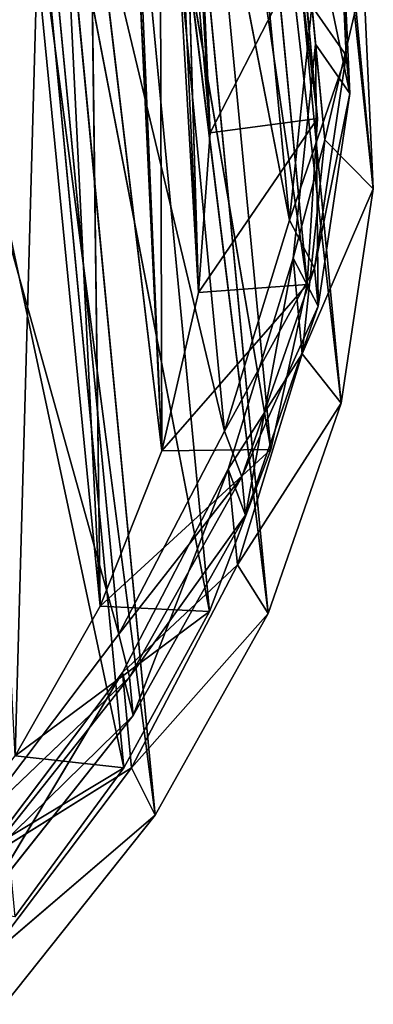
# Model space of a CAD drawing. Extents: x 322 to 502, y 0 to 111.
# Tile 246 of 256: x 387 to 392, y 10 to 23. Entities that reach past the tile are written whole.
import ezdxf

# ---------------------------------------------------------------- set-up
doc = ezdxf.new("R2010")
doc.units = 0
doc.header["$LTSCALE"] = 25.4
doc.layers.get('0').update_dxf_attribs({"color": 13, "linetype": 'CONTINUOUS'})

# ---------------------------------------------------------------- blocks, each defined once
blk = doc.blocks.new('MONO-II-GOLD-7766-7774_ST0')
at = {"color": 7}
for p, q in [((92.412, 140.188, 68.915), (94.042, 136.022, 69.071)), ((92.412, 140.188, 68.915), (94.042, 136.022, 69.071)), ((92.412, 140.188, 68.915), (95.375, 137.508, 69.199)), ((92.412, 140.188, 68.915), (95.375, 137.508, 69.199)), ((93.078, 139.52, 69.739), (95.375, 137.508, 69.199)), ((93.078, 139.52, 69.739), (95.375, 137.508, 69.199)), ((93.078, 139.52, 69.739), (96.06, 136.836, 69.877)), ((93.078, 139.52, 69.739), (96.06, 136.836, 69.877)), ((94.042, 136.022, 69.071), (91.079, 138.702, 68.788)), ((94.73, 135.364, 69.55), (91.079, 138.702, 68.788)), ((94.042, 136.022, 69.071), (91.079, 138.702, 68.788)), ((94.73, 135.364, 69.55), (91.079, 138.702, 68.788)), ((94.73, 135.364, 69.55), (91.77, 138.029, 69.413)), ((94.198, 134.769, 69.499), (91.77, 138.029, 69.413)), ((94.73, 135.364, 69.55), (91.77, 138.029, 69.413)), ((94.198, 134.769, 69.499), (91.77, 138.029, 69.413)), ((91.237, 137.435, 69.363), (94.198, 134.769, 69.499)), ((91.237, 137.435, 69.363), (94.198, 134.769, 69.499)), ((95.375, 137.508, 69.199), (94.042, 136.022, 69.071)), ((95.375, 137.508, 69.199), (94.042, 136.022, 69.071)), ((95.375, 137.508, 69.199), (97.029, 133.371, 68.757)), ((95.375, 137.508, 69.199), (97.029, 133.371, 68.757)), ((95.375, 137.508, 69.199), (98.361, 134.858, 68.884)), ((96.06, 136.836, 69.877), (95.375, 137.508, 69.199)), ((96.06, 136.836, 69.877), (95.375, 137.508, 69.199)), ((95.375, 137.508, 69.199), (98.361, 134.858, 68.884)), ((96.06, 136.836, 69.877), (26.117, 58.808, 63.194)), ((96.06, 136.836, 69.877), (26.117, 58.808, 63.194)), ((96.06, 136.836, 69.877), (29.106, 56.166, 62.747)), ((96.06, 136.836, 69.877), (29.106, 56.166, 62.747)), ((96.06, 136.836, 69.877), (98.361, 134.858, 68.884)), ((96.06, 136.836, 69.877), (98.361, 134.858, 68.884)), ((96.06, 136.836, 69.877), (99.05, 134.194, 69.43)), ((96.06, 136.836, 69.877), (99.05, 134.194, 69.43)), ((97.029, 133.371, 68.757), (94.042, 136.022, 69.071)), ((97.699, 132.741, 69.106), (94.042, 136.022, 69.071)), ((97.029, 133.371, 68.757), (94.042, 136.022, 69.071)), ((97.699, 132.741, 69.106), (94.042, 136.022, 69.071)), ((94.73, 135.364, 69.55), (94.042, 136.022, 69.071)), ((94.73, 135.364, 69.55), (94.042, 136.022, 69.071)), ((93.509, 135.427, 69.02), (96.496, 132.777, 68.706)), ((94.198, 134.769, 69.499), (93.509, 135.427, 69.02)), ((94.198, 134.769, 69.499), (93.509, 135.427, 69.02)), ((93.509, 135.427, 69.02), (96.496, 132.777, 68.706)), ((94.198, 134.769, 69.499), (94.73, 135.364, 69.55)), ((94.198, 134.769, 69.499), (94.73, 135.364, 69.55)), ((97.699, 132.741, 69.106), (94.73, 135.364, 69.55)), ((97.166, 132.147, 69.056), (94.73, 135.364, 69.55)), ((97.699, 132.741, 69.106), (94.73, 135.364, 69.55)), ((97.166, 132.147, 69.056), (94.73, 135.364, 69.55)), ((94.198, 134.769, 69.499), (96.496, 132.777, 68.706)), ((94.198, 134.769, 69.499), (96.496, 132.777, 68.706)), ((94.198, 134.769, 69.499), (97.166, 132.147, 69.056)), ((94.198, 134.769, 69.499), (97.166, 132.147, 69.056)), ((98.361, 134.858, 68.884), (97.029, 133.371, 68.757)), ((98.361, 134.858, 68.884), (97.029, 133.371, 68.757)), ((98.361, 134.858, 68.884), (99.973, 130.81, 67.852)), ((98.361, 134.858, 68.884), (99.973, 130.81, 67.852)), ((98.361, 134.858, 68.884), (101.305, 132.296, 67.98)), ((99.05, 134.194, 69.43), (98.361, 134.858, 68.884)), ((99.05, 134.194, 69.43), (98.361, 134.858, 68.884)), ((98.361, 134.858, 68.884), (101.305, 132.296, 67.98)), ((99.05, 134.194, 69.43), (29.106, 56.166, 62.747)), ((99.05, 134.194, 69.43), (29.106, 56.166, 62.747)), ((99.05, 134.194, 69.43), (32.041, 53.624, 61.725)), ((99.05, 134.194, 69.43), (32.041, 53.624, 61.725)), ((99.05, 134.194, 69.43), (101.305, 132.296, 67.98)), ((99.05, 134.194, 69.43), (101.305, 132.296, 67.98)), ((99.05, 134.194, 69.43), (101.984, 131.651, 68.408)), ((99.05, 134.194, 69.43), (101.984, 131.651, 68.408)), ((99.973, 130.81, 67.852), (97.029, 133.371, 68.757)), ((100.611, 130.217, 68.092), (97.029, 133.371, 68.757)), ((99.973, 130.81, 67.852), (97.029, 133.371, 68.757)), ((100.611, 130.217, 68.092), (97.029, 133.371, 68.757)), ((97.699, 132.741, 69.106), (97.029, 133.371, 68.757)), ((97.699, 132.741, 69.106), (97.029, 133.371, 68.757)), ((96.496, 132.777, 68.706), (81.477, 116.022, 67.271)), ((96.496, 132.777, 68.706), (81.477, 116.022, 67.271)), ((96.496, 132.777, 68.706), (84.421, 113.461, 66.366)), ((96.496, 132.777, 68.706), (84.421, 113.461, 66.366)), ((96.496, 132.777, 68.706), (99.44, 130.216, 67.801)), ((97.166, 132.147, 69.056), (96.496, 132.777, 68.706)), ((97.166, 132.147, 69.056), (96.496, 132.777, 68.706)), ((96.496, 132.777, 68.706), (99.44, 130.216, 67.801)), ((97.166, 132.147, 69.056), (97.699, 132.741, 69.106)), ((97.166, 132.147, 69.056), (97.699, 132.741, 69.106)), ((100.611, 130.217, 68.092), (97.699, 132.741, 69.106)), ((100.078, 129.623, 68.041), (97.699, 132.741, 69.106)), ((100.611, 130.217, 68.092), (97.699, 132.741, 69.106)), ((100.078, 129.623, 68.041), (97.699, 132.741, 69.106)), ((101.305, 132.296, 67.98), (99.973, 130.81, 67.852)), ((101.305, 132.296, 67.98), (99.973, 130.81, 67.852)), ((101.305, 132.296, 67.98), (102.808, 128.395, 66.377)), ((101.305, 132.296, 67.98), (102.808, 128.395, 66.377)), ((101.305, 132.296, 67.98), (104.14, 129.881, 66.505)), ((101.984, 131.651, 68.408), (101.305, 132.296, 67.98)), ((101.984, 131.651, 68.408), (101.305, 132.296, 67.98)), ((101.305, 132.296, 67.98), (104.14, 129.881, 66.505)), ((97.166, 132.147, 69.056), (99.44, 130.216, 67.801)), ((97.166, 132.147, 69.056), (99.44, 130.216, 67.801)), ((97.166, 132.147, 69.056), (100.078, 129.623, 68.041)), ((97.166, 132.147, 69.056), (100.078, 129.623, 68.041)), ((101.984, 131.651, 68.408), (32.041, 53.624, 61.725)), ((101.984, 131.651, 68.408), (32.041, 53.624, 61.725)), ((101.984, 131.651, 68.408), (34.856, 51.235, 60.15)), ((101.984, 131.651, 68.408), (34.856, 51.235, 60.15)), ((101.984, 131.651, 68.408), (104.14, 129.881, 66.505)), ((101.984, 131.651, 68.408), (104.14, 129.881, 66.505)), ((101.984, 131.651, 68.408), (104.8, 129.262, 66.833)), ((101.984, 131.651, 68.408), (104.8, 129.262, 66.833)), ((102.808, 128.395, 66.377), (99.973, 130.81, 67.852)), ((103.407, 127.845, 66.529), (99.973, 130.81, 67.852)), ((102.808, 128.395, 66.377), (99.973, 130.81, 67.852)), ((103.407, 127.845, 66.529), (99.973, 130.81, 67.852)), ((100.611, 130.217, 68.092), (99.973, 130.81, 67.852)), ((100.611, 130.217, 68.092), (99.973, 130.81, 67.852)), ((99.44, 130.216, 67.801), (84.421, 113.461, 66.366)), ((99.44, 130.216, 67.801), (84.421, 113.461, 66.366)), ((99.44, 130.216, 67.801), (87.256, 111.046, 64.891)), ((99.44, 130.216, 67.801), (87.256, 111.046, 64.891)), ((99.44, 130.216, 67.801), (102.275, 127.801, 66.326)), ((100.078, 129.623, 68.041), (99.44, 130.216, 67.801)), ((100.078, 129.623, 68.041), (99.44, 130.216, 67.801)), ((99.44, 130.216, 67.801), (102.275, 127.801, 66.326)), ((100.078, 129.623, 68.041), (100.611, 130.217, 68.092)), ((100.078, 129.623, 68.041), (100.611, 130.217, 68.092)), ((103.407, 127.845, 66.529), (100.611, 130.217, 68.092)), ((102.874, 127.251, 66.478), (100.611, 130.217, 68.092)), ((103.407, 127.845, 66.529), (100.611, 130.217, 68.092)), ((102.874, 127.251, 66.478), (100.611, 130.217, 68.092)), ((104.14, 129.881, 66.505), (102.808, 128.395, 66.377)), ((104.14, 129.881, 66.505), (102.808, 128.395, 66.377)), ((104.14, 129.881, 66.505), (105.471, 126.181, 64.365)), ((104.14, 129.881, 66.505), (105.471, 126.181, 64.365)), ((104.14, 129.881, 66.505), (106.803, 127.667, 64.492)), ((104.8, 129.262, 66.833), (104.14, 129.881, 66.505)), ((104.8, 129.262, 66.833), (104.14, 129.881, 66.505)), ((104.14, 129.881, 66.505), (106.803, 127.667, 64.492)), ((100.078, 129.623, 68.041), (102.275, 127.801, 66.326)), ((100.078, 129.623, 68.041), (102.275, 127.801, 66.326)), ((100.078, 129.623, 68.041), (102.874, 127.251, 66.478)), ((100.078, 129.623, 68.041), (102.874, 127.251, 66.478)), ((104.8, 129.262, 66.833), (34.856, 51.235, 60.15)), ((104.8, 129.262, 66.833), (34.856, 51.235, 60.15)), ((104.8, 129.262, 66.833), (37.494, 49.05, 58.055)), ((104.8, 129.262, 66.833), (37.494, 49.05, 58.055)), ((104.8, 129.262, 66.833), (106.803, 127.667, 64.492)), ((104.8, 129.262, 66.833), (106.803, 127.667, 64.492)), ((104.8, 129.262, 66.833), (107.437, 127.077, 64.739)), ((104.8, 129.262, 66.833), (107.437, 127.077, 64.739)), ((105.471, 126.181, 64.365), (102.808, 128.395, 66.377)), ((106.025, 125.676, 64.449), (102.808, 128.395, 66.377)), ((105.471, 126.181, 64.365), (102.808, 128.395, 66.377)), ((106.025, 125.676, 64.449), (102.808, 128.395, 66.377)), ((103.407, 127.845, 66.529), (102.808, 128.395, 66.377)), ((103.407, 127.845, 66.529), (102.808, 128.395, 66.377)), ((102.275, 127.801, 66.326), (87.256, 111.046, 64.891)), ((102.275, 127.801, 66.326), (87.256, 111.046, 64.891)), ((102.275, 127.801, 66.326), (89.919, 108.831, 62.879)), ((102.275, 127.801, 66.326), (89.919, 108.831, 62.879)), ((102.275, 127.801, 66.326), (104.938, 125.586, 64.314)), ((102.874, 127.251, 66.478), (102.275, 127.801, 66.326)), ((102.874, 127.251, 66.478), (102.275, 127.801, 66.326)), ((102.275, 127.801, 66.326), (104.938, 125.586, 64.314)), ((102.874, 127.251, 66.478), (103.407, 127.845, 66.529)), ((102.874, 127.251, 66.478), (103.407, 127.845, 66.529)), ((106.025, 125.676, 64.449), (103.407, 127.845, 66.529)), ((105.492, 125.082, 64.398), (103.407, 127.845, 66.529)), ((106.025, 125.676, 64.449), (103.407, 127.845, 66.529)), ((105.492, 125.082, 64.398), (103.407, 127.845, 66.529)), ((102.874, 127.251, 66.478), (104.938, 125.586, 64.314)), ((102.874, 127.251, 66.478), (104.938, 125.586, 64.314)), ((102.874, 127.251, 66.478), (105.492, 125.082, 64.398)), ((102.874, 127.251, 66.478), (105.492, 125.082, 64.398))]:
    blk.add_line(p, q, dxfattribs=at)
at = {"color": 58}
for p, q in [((95.078, 137.782, 69.097), (92.781, 139.86, 68.883)), ((92.781, 139.86, 68.883), (95.278, 137.731, 67.602)), ((92.781, 139.86, 68.883), (95.278, 137.731, 67.602)), ((95.078, 137.782, 69.097), (92.781, 139.86, 68.883)), ((95.278, 137.731, 67.602), (93.067, 139.729, 67.412)), ((95.278, 137.731, 67.602), (93.067, 139.729, 67.412)), ((95.078, 137.782, 69.097), (78.425, 119.204, 67.506)), ((95.078, 137.782, 69.097), (78.425, 119.204, 67.506)), ((95.078, 137.782, 69.097), (80.741, 117.141, 67.361)), ((95.078, 137.782, 69.097), (80.741, 117.141, 67.361)), ((95.278, 137.731, 67.602), (85.002, 127.062, 67.144)), ((95.278, 137.731, 67.602), (85.002, 127.062, 67.144)), ((85.395, 126.71, 67.152), (95.278, 137.731, 67.602)), ((85.395, 126.71, 67.152), (95.278, 137.731, 67.602)), ((86.606, 125.628, 67.108), (95.278, 137.731, 67.602)), ((86.606, 125.628, 67.108), (95.278, 137.731, 67.602)), ((97.394, 135.719, 68.952), (95.078, 137.782, 69.097)), ((95.078, 137.782, 69.097), (95.278, 137.731, 67.602)), ((95.078, 137.782, 69.097), (95.278, 137.731, 67.602)), ((95.078, 137.782, 69.097), (97.505, 135.749, 67.439)), ((95.078, 137.782, 69.097), (97.505, 135.749, 67.439)), ((97.394, 135.719, 68.952), (95.078, 137.782, 69.097)), ((97.505, 135.749, 67.439), (95.278, 137.731, 67.602)), ((97.505, 135.749, 67.439), (95.278, 137.731, 67.602)), ((97.505, 135.749, 67.439), (86.606, 125.628, 67.108)), ((97.505, 135.749, 67.439), (86.606, 125.628, 67.108)), ((87.666, 124.689, 66.986), (97.505, 135.749, 67.439)), ((87.666, 124.689, 66.986), (97.505, 135.749, 67.439)), ((88.209, 124.209, 66.893), (97.505, 135.749, 67.439)), ((88.209, 124.209, 66.893), (97.505, 135.749, 67.439)), ((97.394, 135.719, 68.952), (97.505, 135.749, 67.439)), ((97.394, 135.719, 68.952), (97.505, 135.749, 67.439)), ((99.717, 133.81, 66.925), (97.505, 135.749, 67.439)), ((99.717, 133.81, 66.925), (97.505, 135.749, 67.439)), ((97.394, 135.719, 68.952), (80.741, 117.141, 67.361)), ((97.394, 135.719, 68.952), (80.741, 117.141, 67.361)), ((97.394, 135.719, 68.952), (83.043, 115.12, 66.857)), ((97.394, 135.719, 68.952), (83.043, 115.12, 66.857)), ((99.697, 133.698, 68.448), (97.394, 135.719, 68.952)), ((97.394, 135.719, 68.952), (99.717, 133.81, 66.925)), ((97.394, 135.719, 68.952), (99.717, 133.81, 66.925)), ((99.697, 133.698, 68.448), (97.394, 135.719, 68.952)), ((88.209, 124.209, 66.893), (99.717, 133.81, 66.925)), ((88.209, 124.209, 66.893), (99.717, 133.81, 66.925)), ((89.801, 122.816, 66.499), (99.717, 133.81, 66.925)), ((89.801, 122.816, 66.499), (99.717, 133.81, 66.925)), ((99.717, 133.81, 66.925), (89.921, 122.712, 66.462)), ((99.717, 133.81, 66.925), (89.921, 122.712, 66.462)), ((99.717, 133.81, 66.925), (91.371, 121.458, 65.93)), ((99.717, 133.81, 66.925), (91.371, 121.458, 65.93)), ((99.697, 133.698, 68.448), (99.717, 133.81, 66.925)), ((99.697, 133.698, 68.448), (99.717, 133.81, 66.925)), ((101.882, 131.942, 66.068), (99.717, 133.81, 66.925)), ((101.882, 131.942, 66.068), (99.717, 133.81, 66.925)), ((99.697, 133.698, 68.448), (83.043, 115.12, 66.857)), ((99.697, 133.698, 68.448), (83.043, 115.12, 66.857)), ((99.697, 133.698, 68.448), (85.302, 113.169, 66.001)), ((99.697, 133.698, 68.448), (85.302, 113.169, 66.001)), ((101.955, 131.747, 67.593), (99.697, 133.698, 68.448)), ((99.697, 133.698, 68.448), (101.882, 131.942, 66.068)), ((99.697, 133.698, 68.448), (101.882, 131.942, 66.068)), ((101.955, 131.747, 67.593), (99.697, 133.698, 68.448)), ((101.882, 131.942, 66.068), (91.371, 121.458, 65.93)), ((101.882, 131.942, 66.068), (91.371, 121.458, 65.93)), ((101.882, 131.942, 66.068), (92.129, 120.807, 65.589)), ((101.882, 131.942, 66.068), (92.129, 120.807, 65.589)), ((101.882, 131.942, 66.068), (92.906, 120.145, 65.19)), ((101.882, 131.942, 66.068), (92.906, 120.145, 65.19)), ((101.955, 131.747, 67.593), (101.882, 131.942, 66.068)), ((101.955, 131.747, 67.593), (101.882, 131.942, 66.068)), ((103.972, 130.171, 64.88), (101.882, 131.942, 66.068)), ((103.972, 130.171, 64.88), (101.882, 131.942, 66.068)), ((101.955, 131.747, 67.593), (85.302, 113.169, 66.001)), ((101.955, 131.747, 67.593), (85.302, 113.169, 66.001)), ((101.955, 131.747, 67.593), (87.486, 111.314, 64.806)), ((101.955, 131.747, 67.593), (87.486, 111.314, 64.806)), ((104.139, 129.891, 66.397), (101.955, 131.747, 67.593)), ((101.955, 131.747, 67.593), (103.972, 130.171, 64.88)), ((101.955, 131.747, 67.593), (103.972, 130.171, 64.88)), ((104.139, 129.891, 66.397), (101.955, 131.747, 67.593)), ((103.972, 130.171, 64.88), (92.906, 120.145, 65.19)), ((103.972, 130.171, 64.88), (92.906, 120.145, 65.19)), ((104.139, 129.891, 66.397), (103.972, 130.171, 64.88)), ((104.139, 129.891, 66.397), (103.972, 130.171, 64.88)), ((104.139, 129.891, 66.397), (87.486, 111.314, 64.806)), ((104.139, 129.891, 66.397), (87.486, 111.314, 64.806)), ((104.139, 129.891, 66.397), (89.566, 109.579, 63.287)), ((104.139, 129.891, 66.397), (89.566, 109.579, 63.287)), ((106.219, 128.157, 64.878), (104.139, 129.891, 66.397)), ((104.139, 129.891, 66.397), (105.955, 128.522, 63.376)), ((104.139, 129.891, 66.397), (105.955, 128.522, 63.376)), ((106.219, 128.157, 64.878), (104.139, 129.891, 66.397))]:
    blk.add_line(p, q, dxfattribs=at)
at = {"color": 7}
mesh = blk.add_polyface(dxfattribs=at)
corners = [(94.042, 136.022, 69.071), (91.079, 138.702, 68.788), (92.412, 140.188, 68.915)]
mesh.append_faces([[corners[k] for k in face] for face in [(0, 1, 2)]], dxfattribs={"color": 7})
mesh = blk.add_polyface(dxfattribs=at)
corners = [(95.375, 137.508, 69.199), (94.042, 136.022, 69.071), (92.412, 140.188, 68.915)]
mesh.append_faces([[corners[k] for k in face] for face in [(0, 1, 2)]], dxfattribs={"color": 7})
mesh = blk.add_polyface(dxfattribs=at)
corners = [(93.078, 139.52, 69.739), (95.375, 137.508, 69.199), (92.412, 140.188, 68.915)]
mesh.append_faces([[corners[k] for k in face] for face in [(0, 1, 2)]], dxfattribs={"color": 7})
at = {"color": 58}
mesh = blk.add_polyface(dxfattribs=at)
corners = [(95.078, 137.782, 69.097), (92.781, 139.86, 68.883), (78.425, 119.204, 67.506)]
mesh.append_faces([[corners[k] for k in face] for face in [(0, 1, 2)]], dxfattribs={"color": 58})
mesh = blk.add_polyface(dxfattribs=at)
corners = [(92.781, 139.86, 68.883), (95.278, 137.731, 67.602), (93.067, 139.729, 67.412)]
mesh.append_faces([[corners[k] for k in face] for face in [(0, 1, 2)]], dxfattribs={"color": 58})
mesh = blk.add_polyface(dxfattribs=at)
corners = [(95.078, 137.782, 69.097), (95.278, 137.731, 67.602), (92.781, 139.86, 68.883)]
mesh.append_faces([[corners[k] for k in face] for face in [(0, 1, 2)]], dxfattribs={"color": 58})
mesh = blk.add_polyface(dxfattribs=at)
corners = [(95.278, 137.731, 67.602), (85.002, 127.062, 67.144), (93.067, 139.729, 67.412)]
mesh.append_faces([[corners[k] for k in face] for face in [(0, 1, 2)]], dxfattribs={"color": 58})
at = {"color": 7}
mesh = blk.add_polyface(dxfattribs=at)
corners = [(96.06, 136.836, 69.877), (93.078, 139.52, 69.739), (26.117, 58.808, 63.194)]
mesh.append_faces([[corners[k] for k in face] for face in [(0, 1, 2)]], dxfattribs={"color": 7})
mesh = blk.add_polyface(dxfattribs=at)
corners = [(96.06, 136.836, 69.877), (95.375, 137.508, 69.199), (93.078, 139.52, 69.739)]
mesh.append_faces([[corners[k] for k in face] for face in [(0, 1, 2)]], dxfattribs={"color": 7})
mesh = blk.add_polyface(dxfattribs=at)
corners = [(94.73, 135.364, 69.55), (91.079, 138.702, 68.788), (94.042, 136.022, 69.071)]
mesh.append_faces([[corners[k] for k in face] for face in [(0, 1, 2)]], dxfattribs={"color": 7})
mesh = blk.add_polyface(dxfattribs=at)
corners = [(94.73, 135.364, 69.55), (91.77, 138.029, 69.413), (91.079, 138.702, 68.788)]
mesh.append_faces([[corners[k] for k in face] for face in [(0, 1, 2)]], dxfattribs={"color": 7})
mesh = blk.add_polyface(dxfattribs=at)
corners = [(94.198, 134.769, 69.499), (91.237, 137.435, 69.363), (91.77, 138.029, 69.413)]
mesh.append_faces([[corners[k] for k in face] for face in [(0, 1, 2)]], dxfattribs={"color": 7})
mesh = blk.add_polyface(dxfattribs=at)
corners = [(94.73, 135.364, 69.55), (94.198, 134.769, 69.499), (91.77, 138.029, 69.413)]
mesh.append_faces([[corners[k] for k in face] for face in [(0, 1, 2)]], dxfattribs={"color": 7})
at = {"color": 58}
mesh = blk.add_polyface(dxfattribs=at)
corners = [(95.078, 137.782, 69.097), (78.425, 119.204, 67.506), (80.741, 117.141, 67.361)]
mesh.append_faces([[corners[k] for k in face] for face in [(0, 1, 2)]], dxfattribs={"color": 58})
mesh = blk.add_polyface(dxfattribs=at)
corners = [(97.394, 135.719, 68.952), (95.078, 137.782, 69.097), (80.741, 117.141, 67.361)]
mesh.append_faces([[corners[k] for k in face] for face in [(0, 1, 2)]], dxfattribs={"color": 58})
mesh = blk.add_polyface(dxfattribs=at)
corners = [(95.278, 137.731, 67.602), (85.395, 126.71, 67.152), (85.002, 127.062, 67.144)]
mesh.append_faces([[corners[k] for k in face] for face in [(0, 1, 2)]], dxfattribs={"color": 58})
mesh = blk.add_polyface(dxfattribs=at)
corners = [(95.278, 137.731, 67.602), (86.606, 125.628, 67.108), (85.395, 126.71, 67.152)]
mesh.append_faces([[corners[k] for k in face] for face in [(0, 1, 2)]], dxfattribs={"color": 58})
mesh = blk.add_polyface(dxfattribs=at)
corners = [(97.505, 135.749, 67.439), (86.606, 125.628, 67.108), (95.278, 137.731, 67.602)]
mesh.append_faces([[corners[k] for k in face] for face in [(0, 1, 2)]], dxfattribs={"color": 58})
mesh = blk.add_polyface(dxfattribs=at)
corners = [(95.078, 137.782, 69.097), (97.505, 135.749, 67.439), (95.278, 137.731, 67.602)]
mesh.append_faces([[corners[k] for k in face] for face in [(0, 1, 2)]], dxfattribs={"color": 58})
mesh = blk.add_polyface(dxfattribs=at)
corners = [(95.078, 137.782, 69.097), (97.394, 135.719, 68.952), (97.505, 135.749, 67.439)]
mesh.append_faces([[corners[k] for k in face] for face in [(0, 1, 2)]], dxfattribs={"color": 58})
at = {"color": 7}
mesh = blk.add_polyface(dxfattribs=at)
corners = [(94.198, 134.769, 69.499), (93.509, 135.427, 69.02), (91.237, 137.435, 69.363)]
mesh.append_faces([[corners[k] for k in face] for face in [(0, 1, 2)]], dxfattribs={"color": 7})
mesh = blk.add_polyface(dxfattribs=at)
corners = [(97.029, 133.371, 68.757), (94.042, 136.022, 69.071), (95.375, 137.508, 69.199)]
mesh.append_faces([[corners[k] for k in face] for face in [(0, 1, 2)]], dxfattribs={"color": 7})
mesh = blk.add_polyface(dxfattribs=at)
corners = [(98.361, 134.858, 68.884), (97.029, 133.371, 68.757), (95.375, 137.508, 69.199)]
mesh.append_faces([[corners[k] for k in face] for face in [(0, 1, 2)]], dxfattribs={"color": 7})
mesh = blk.add_polyface(dxfattribs=at)
corners = [(96.06, 136.836, 69.877), (98.361, 134.858, 68.884), (95.375, 137.508, 69.199)]
mesh.append_faces([[corners[k] for k in face] for face in [(0, 1, 2)]], dxfattribs={"color": 7})
mesh = blk.add_polyface(dxfattribs=at)
corners = [(96.06, 136.836, 69.877), (26.117, 58.808, 63.194), (29.106, 56.166, 62.747)]
mesh.append_faces([[corners[k] for k in face] for face in [(0, 1, 2)]], dxfattribs={"color": 7})
mesh = blk.add_polyface(dxfattribs=at)
corners = [(99.05, 134.194, 69.43), (96.06, 136.836, 69.877), (29.106, 56.166, 62.747)]
mesh.append_faces([[corners[k] for k in face] for face in [(0, 1, 2)]], dxfattribs={"color": 7})
mesh = blk.add_polyface(dxfattribs=at)
corners = [(96.06, 136.836, 69.877), (99.05, 134.194, 69.43), (98.361, 134.858, 68.884)]
mesh.append_faces([[corners[k] for k in face] for face in [(0, 1, 2)]], dxfattribs={"color": 7})
mesh = blk.add_polyface(dxfattribs=at)
corners = [(97.699, 132.741, 69.106), (94.042, 136.022, 69.071), (97.029, 133.371, 68.757)]
mesh.append_faces([[corners[k] for k in face] for face in [(0, 1, 2)]], dxfattribs={"color": 7})
mesh = blk.add_polyface(dxfattribs=at)
corners = [(94.73, 135.364, 69.55), (94.042, 136.022, 69.071), (97.699, 132.741, 69.106)]
mesh.append_faces([[corners[k] for k in face] for face in [(0, 1, 2)]], dxfattribs={"color": 7})
at = {"color": 58}
mesh = blk.add_polyface(dxfattribs=at)
corners = [(97.505, 135.749, 67.439), (87.666, 124.689, 66.986), (86.606, 125.628, 67.108)]
mesh.append_faces([[corners[k] for k in face] for face in [(0, 1, 2)]], dxfattribs={"color": 58})
mesh = blk.add_polyface(dxfattribs=at)
corners = [(97.505, 135.749, 67.439), (88.209, 124.209, 66.893), (87.666, 124.689, 66.986)]
mesh.append_faces([[corners[k] for k in face] for face in [(0, 1, 2)]], dxfattribs={"color": 58})
mesh = blk.add_polyface(dxfattribs=at)
corners = [(99.717, 133.81, 66.925), (88.209, 124.209, 66.893), (97.505, 135.749, 67.439)]
mesh.append_faces([[corners[k] for k in face] for face in [(0, 1, 2)]], dxfattribs={"color": 58})
mesh = blk.add_polyface(dxfattribs=at)
corners = [(97.394, 135.719, 68.952), (99.717, 133.81, 66.925), (97.505, 135.749, 67.439)]
mesh.append_faces([[corners[k] for k in face] for face in [(0, 1, 2)]], dxfattribs={"color": 58})
mesh = blk.add_polyface(dxfattribs=at)
corners = [(97.394, 135.719, 68.952), (80.741, 117.141, 67.361), (83.043, 115.12, 66.857)]
mesh.append_faces([[corners[k] for k in face] for face in [(0, 1, 2)]], dxfattribs={"color": 58})
mesh = blk.add_polyface(dxfattribs=at)
corners = [(99.697, 133.698, 68.448), (97.394, 135.719, 68.952), (83.043, 115.12, 66.857)]
mesh.append_faces([[corners[k] for k in face] for face in [(0, 1, 2)]], dxfattribs={"color": 58})
mesh = blk.add_polyface(dxfattribs=at)
corners = [(97.394, 135.719, 68.952), (99.697, 133.698, 68.448), (99.717, 133.81, 66.925)]
mesh.append_faces([[corners[k] for k in face] for face in [(0, 1, 2)]], dxfattribs={"color": 58})
at = {"color": 7}
mesh = blk.add_polyface(dxfattribs=at)
corners = [(96.496, 132.777, 68.706), (81.477, 116.022, 67.271), (93.509, 135.427, 69.02)]
mesh.append_faces([[corners[k] for k in face] for face in [(0, 1, 2)]], dxfattribs={"color": 7})
mesh = blk.add_polyface(dxfattribs=at)
corners = [(94.198, 134.769, 69.499), (96.496, 132.777, 68.706), (93.509, 135.427, 69.02)]
mesh.append_faces([[corners[k] for k in face] for face in [(0, 1, 2)]], dxfattribs={"color": 7})
mesh = blk.add_polyface(dxfattribs=at)
corners = [(97.166, 132.147, 69.056), (94.198, 134.769, 69.499), (94.73, 135.364, 69.55)]
mesh.append_faces([[corners[k] for k in face] for face in [(0, 1, 2)]], dxfattribs={"color": 7})
mesh = blk.add_polyface(dxfattribs=at)
corners = [(97.699, 132.741, 69.106), (97.166, 132.147, 69.056), (94.73, 135.364, 69.55)]
mesh.append_faces([[corners[k] for k in face] for face in [(0, 1, 2)]], dxfattribs={"color": 7})
mesh = blk.add_polyface(dxfattribs=at)
corners = [(94.198, 134.769, 69.499), (97.166, 132.147, 69.056), (96.496, 132.777, 68.706)]
mesh.append_faces([[corners[k] for k in face] for face in [(0, 1, 2)]], dxfattribs={"color": 7})
mesh = blk.add_polyface(dxfattribs=at)
corners = [(99.973, 130.81, 67.852), (97.029, 133.371, 68.757), (98.361, 134.858, 68.884)]
mesh.append_faces([[corners[k] for k in face] for face in [(0, 1, 2)]], dxfattribs={"color": 7})
mesh = blk.add_polyface(dxfattribs=at)
corners = [(101.305, 132.296, 67.98), (99.973, 130.81, 67.852), (98.361, 134.858, 68.884)]
mesh.append_faces([[corners[k] for k in face] for face in [(0, 1, 2)]], dxfattribs={"color": 7})
mesh = blk.add_polyface(dxfattribs=at)
corners = [(99.05, 134.194, 69.43), (101.305, 132.296, 67.98), (98.361, 134.858, 68.884)]
mesh.append_faces([[corners[k] for k in face] for face in [(0, 1, 2)]], dxfattribs={"color": 7})
mesh = blk.add_polyface(dxfattribs=at)
corners = [(99.05, 134.194, 69.43), (29.106, 56.166, 62.747), (32.041, 53.624, 61.725)]
mesh.append_faces([[corners[k] for k in face] for face in [(0, 1, 2)]], dxfattribs={"color": 7})
mesh = blk.add_polyface(dxfattribs=at)
corners = [(101.984, 131.651, 68.408), (99.05, 134.194, 69.43), (32.041, 53.624, 61.725)]
mesh.append_faces([[corners[k] for k in face] for face in [(0, 1, 2)]], dxfattribs={"color": 7})
mesh = blk.add_polyface(dxfattribs=at)
corners = [(99.05, 134.194, 69.43), (101.984, 131.651, 68.408), (101.305, 132.296, 67.98)]
mesh.append_faces([[corners[k] for k in face] for face in [(0, 1, 2)]], dxfattribs={"color": 7})
at = {"color": 58}
mesh = blk.add_polyface(dxfattribs=at)
corners = [(99.717, 133.81, 66.925), (89.801, 122.816, 66.499), (88.209, 124.209, 66.893)]
mesh.append_faces([[corners[k] for k in face] for face in [(0, 1, 2)]], dxfattribs={"color": 58})
mesh = blk.add_polyface(dxfattribs=at)
corners = [(99.717, 133.81, 66.925), (89.921, 122.712, 66.462), (89.801, 122.816, 66.499)]
mesh.append_faces([[corners[k] for k in face] for face in [(0, 1, 2)]], dxfattribs={"color": 58})
mesh = blk.add_polyface(dxfattribs=at)
corners = [(99.717, 133.81, 66.925), (91.371, 121.458, 65.93), (89.921, 122.712, 66.462)]
mesh.append_faces([[corners[k] for k in face] for face in [(0, 1, 2)]], dxfattribs={"color": 58})
mesh = blk.add_polyface(dxfattribs=at)
corners = [(101.882, 131.942, 66.068), (91.371, 121.458, 65.93), (99.717, 133.81, 66.925)]
mesh.append_faces([[corners[k] for k in face] for face in [(0, 1, 2)]], dxfattribs={"color": 58})
mesh = blk.add_polyface(dxfattribs=at)
corners = [(99.697, 133.698, 68.448), (101.882, 131.942, 66.068), (99.717, 133.81, 66.925)]
mesh.append_faces([[corners[k] for k in face] for face in [(0, 1, 2)]], dxfattribs={"color": 58})
mesh = blk.add_polyface(dxfattribs=at)
corners = [(99.697, 133.698, 68.448), (83.043, 115.12, 66.857), (85.302, 113.169, 66.001)]
mesh.append_faces([[corners[k] for k in face] for face in [(0, 1, 2)]], dxfattribs={"color": 58})
mesh = blk.add_polyface(dxfattribs=at)
corners = [(101.955, 131.747, 67.593), (99.697, 133.698, 68.448), (85.302, 113.169, 66.001)]
mesh.append_faces([[corners[k] for k in face] for face in [(0, 1, 2)]], dxfattribs={"color": 58})
mesh = blk.add_polyface(dxfattribs=at)
corners = [(99.697, 133.698, 68.448), (101.955, 131.747, 67.593), (101.882, 131.942, 66.068)]
mesh.append_faces([[corners[k] for k in face] for face in [(0, 1, 2)]], dxfattribs={"color": 58})
at = {"color": 7}
mesh = blk.add_polyface(dxfattribs=at)
corners = [(97.029, 133.371, 68.757), (99.973, 130.81, 67.852), (100.611, 130.217, 68.092)]
mesh.append_faces([[corners[k] for k in face] for face in [(0, 1, 2)]], dxfattribs={"color": 7})
mesh = blk.add_polyface(dxfattribs=at)
corners = [(97.699, 132.741, 69.106), (97.029, 133.371, 68.757), (100.611, 130.217, 68.092)]
mesh.append_faces([[corners[k] for k in face] for face in [(0, 1, 2)]], dxfattribs={"color": 7})
mesh = blk.add_polyface(dxfattribs=at)
corners = [(96.496, 132.777, 68.706), (84.421, 113.461, 66.366), (81.477, 116.022, 67.271)]
mesh.append_faces([[corners[k] for k in face] for face in [(0, 1, 2)]], dxfattribs={"color": 7})
mesh = blk.add_polyface(dxfattribs=at)
corners = [(99.44, 130.216, 67.801), (84.421, 113.461, 66.366), (96.496, 132.777, 68.706)]
mesh.append_faces([[corners[k] for k in face] for face in [(0, 1, 2)]], dxfattribs={"color": 7})
mesh = blk.add_polyface(dxfattribs=at)
corners = [(97.166, 132.147, 69.056), (99.44, 130.216, 67.801), (96.496, 132.777, 68.706)]
mesh.append_faces([[corners[k] for k in face] for face in [(0, 1, 2)]], dxfattribs={"color": 7})
mesh = blk.add_polyface(dxfattribs=at)
corners = [(100.078, 129.623, 68.041), (97.166, 132.147, 69.056), (97.699, 132.741, 69.106)]
mesh.append_faces([[corners[k] for k in face] for face in [(0, 1, 2)]], dxfattribs={"color": 7})
mesh = blk.add_polyface(dxfattribs=at)
corners = [(100.611, 130.217, 68.092), (100.078, 129.623, 68.041), (97.699, 132.741, 69.106)]
mesh.append_faces([[corners[k] for k in face] for face in [(0, 1, 2)]], dxfattribs={"color": 7})
mesh = blk.add_polyface(dxfattribs=at)
corners = [(102.808, 128.395, 66.377), (99.973, 130.81, 67.852), (101.305, 132.296, 67.98)]
mesh.append_faces([[corners[k] for k in face] for face in [(0, 1, 2)]], dxfattribs={"color": 7})
mesh = blk.add_polyface(dxfattribs=at)
corners = [(104.14, 129.881, 66.505), (102.808, 128.395, 66.377), (101.305, 132.296, 67.98)]
mesh.append_faces([[corners[k] for k in face] for face in [(0, 1, 2)]], dxfattribs={"color": 7})
mesh = blk.add_polyface(dxfattribs=at)
corners = [(101.984, 131.651, 68.408), (104.14, 129.881, 66.505), (101.305, 132.296, 67.98)]
mesh.append_faces([[corners[k] for k in face] for face in [(0, 1, 2)]], dxfattribs={"color": 7})
mesh = blk.add_polyface(dxfattribs=at)
corners = [(97.166, 132.147, 69.056), (100.078, 129.623, 68.041), (99.44, 130.216, 67.801)]
mesh.append_faces([[corners[k] for k in face] for face in [(0, 1, 2)]], dxfattribs={"color": 7})
at = {"color": 58}
mesh = blk.add_polyface(dxfattribs=at)
corners = [(101.882, 131.942, 66.068), (92.129, 120.807, 65.589), (91.371, 121.458, 65.93)]
mesh.append_faces([[corners[k] for k in face] for face in [(0, 1, 2)]], dxfattribs={"color": 58})
mesh = blk.add_polyface(dxfattribs=at)
corners = [(101.882, 131.942, 66.068), (92.906, 120.145, 65.19), (92.129, 120.807, 65.589)]
mesh.append_faces([[corners[k] for k in face] for face in [(0, 1, 2)]], dxfattribs={"color": 58})
mesh = blk.add_polyface(dxfattribs=at)
corners = [(103.972, 130.171, 64.88), (92.906, 120.145, 65.19), (101.882, 131.942, 66.068)]
mesh.append_faces([[corners[k] for k in face] for face in [(0, 1, 2)]], dxfattribs={"color": 58})
mesh = blk.add_polyface(dxfattribs=at)
corners = [(101.955, 131.747, 67.593), (103.972, 130.171, 64.88), (101.882, 131.942, 66.068)]
mesh.append_faces([[corners[k] for k in face] for face in [(0, 1, 2)]], dxfattribs={"color": 58})
mesh = blk.add_polyface(dxfattribs=at)
corners = [(101.955, 131.747, 67.593), (85.302, 113.169, 66.001), (87.486, 111.314, 64.806)]
mesh.append_faces([[corners[k] for k in face] for face in [(0, 1, 2)]], dxfattribs={"color": 58})
mesh = blk.add_polyface(dxfattribs=at)
corners = [(104.139, 129.891, 66.397), (101.955, 131.747, 67.593), (87.486, 111.314, 64.806)]
mesh.append_faces([[corners[k] for k in face] for face in [(0, 1, 2)]], dxfattribs={"color": 58})
mesh = blk.add_polyface(dxfattribs=at)
corners = [(101.955, 131.747, 67.593), (104.139, 129.891, 66.397), (103.972, 130.171, 64.88)]
mesh.append_faces([[corners[k] for k in face] for face in [(0, 1, 2)]], dxfattribs={"color": 58})
at = {"color": 7}
mesh = blk.add_polyface(dxfattribs=at)
corners = [(101.984, 131.651, 68.408), (32.041, 53.624, 61.725), (34.856, 51.235, 60.15)]
mesh.append_faces([[corners[k] for k in face] for face in [(0, 1, 2)]], dxfattribs={"color": 7})
mesh = blk.add_polyface(dxfattribs=at)
corners = [(104.8, 129.262, 66.833), (101.984, 131.651, 68.408), (34.856, 51.235, 60.15)]
mesh.append_faces([[corners[k] for k in face] for face in [(0, 1, 2)]], dxfattribs={"color": 7})
mesh = blk.add_polyface(dxfattribs=at)
corners = [(101.984, 131.651, 68.408), (104.8, 129.262, 66.833), (104.14, 129.881, 66.505)]
mesh.append_faces([[corners[k] for k in face] for face in [(0, 1, 2)]], dxfattribs={"color": 7})
mesh = blk.add_polyface(dxfattribs=at)
corners = [(99.973, 130.81, 67.852), (102.808, 128.395, 66.377), (103.407, 127.845, 66.529)]
mesh.append_faces([[corners[k] for k in face] for face in [(0, 1, 2)]], dxfattribs={"color": 7})
mesh = blk.add_polyface(dxfattribs=at)
corners = [(100.611, 130.217, 68.092), (99.973, 130.81, 67.852), (103.407, 127.845, 66.529)]
mesh.append_faces([[corners[k] for k in face] for face in [(0, 1, 2)]], dxfattribs={"color": 7})
mesh = blk.add_polyface(dxfattribs=at)
corners = [(99.44, 130.216, 67.801), (87.256, 111.046, 64.891), (84.421, 113.461, 66.366)]
mesh.append_faces([[corners[k] for k in face] for face in [(0, 1, 2)]], dxfattribs={"color": 7})
mesh = blk.add_polyface(dxfattribs=at)
corners = [(102.275, 127.801, 66.326), (87.256, 111.046, 64.891), (99.44, 130.216, 67.801)]
mesh.append_faces([[corners[k] for k in face] for face in [(0, 1, 2)]], dxfattribs={"color": 7})
at = {"color": 58}
mesh = blk.add_polyface(dxfattribs=at)
corners = [(103.972, 130.171, 64.88), (94.259, 119.002, 64.377), (92.906, 120.145, 65.19)]
mesh.append_faces([[corners[k] for k in face] for face in [(0, 1, 2)]], dxfattribs={"color": 58})
at = {"color": 7}
mesh = blk.add_polyface(dxfattribs=at)
corners = [(100.078, 129.623, 68.041), (102.275, 127.801, 66.326), (99.44, 130.216, 67.801)]
mesh.append_faces([[corners[k] for k in face] for face in [(0, 1, 2)]], dxfattribs={"color": 7})
mesh = blk.add_polyface(dxfattribs=at)
corners = [(102.874, 127.251, 66.478), (100.078, 129.623, 68.041), (100.611, 130.217, 68.092)]
mesh.append_faces([[corners[k] for k in face] for face in [(0, 1, 2)]], dxfattribs={"color": 7})
mesh = blk.add_polyface(dxfattribs=at)
corners = [(103.407, 127.845, 66.529), (102.874, 127.251, 66.478), (100.611, 130.217, 68.092)]
mesh.append_faces([[corners[k] for k in face] for face in [(0, 1, 2)]], dxfattribs={"color": 7})
at = {"color": 58}
mesh = blk.add_polyface(dxfattribs=at)
corners = [(104.139, 129.891, 66.397), (105.955, 128.522, 63.376), (103.972, 130.171, 64.88)]
mesh.append_faces([[corners[k] for k in face] for face in [(0, 1, 2)]], dxfattribs={"color": 58})
mesh = blk.add_polyface(dxfattribs=at)
corners = [(104.139, 129.891, 66.397), (87.486, 111.314, 64.806), (89.566, 109.579, 63.287)]
mesh.append_faces([[corners[k] for k in face] for face in [(0, 1, 2)]], dxfattribs={"color": 58})
mesh = blk.add_polyface(dxfattribs=at)
corners = [(106.219, 128.157, 64.878), (104.139, 129.891, 66.397), (89.566, 109.579, 63.287)]
mesh.append_faces([[corners[k] for k in face] for face in [(0, 1, 2)]], dxfattribs={"color": 58})
at = {"color": 7}
mesh = blk.add_polyface(dxfattribs=at)
corners = [(105.471, 126.181, 64.365), (102.808, 128.395, 66.377), (104.14, 129.881, 66.505)]
mesh.append_faces([[corners[k] for k in face] for face in [(0, 1, 2)]], dxfattribs={"color": 7})
at = {"color": 58}
mesh = blk.add_polyface(dxfattribs=at)
corners = [(104.139, 129.891, 66.397), (106.219, 128.157, 64.878), (105.955, 128.522, 63.376)]
mesh.append_faces([[corners[k] for k in face] for face in [(0, 1, 2)]], dxfattribs={"color": 58})
at = {"color": 7}
mesh = blk.add_polyface(dxfattribs=at)
corners = [(106.803, 127.667, 64.492), (105.471, 126.181, 64.365), (104.14, 129.881, 66.505)]
mesh.append_faces([[corners[k] for k in face] for face in [(0, 1, 2)]], dxfattribs={"color": 7})
mesh = blk.add_polyface(dxfattribs=at)
corners = [(104.8, 129.262, 66.833), (106.803, 127.667, 64.492), (104.14, 129.881, 66.505)]
mesh.append_faces([[corners[k] for k in face] for face in [(0, 1, 2)]], dxfattribs={"color": 7})
mesh = blk.add_polyface(dxfattribs=at)
corners = [(100.078, 129.623, 68.041), (102.874, 127.251, 66.478), (102.275, 127.801, 66.326)]
mesh.append_faces([[corners[k] for k in face] for face in [(0, 1, 2)]], dxfattribs={"color": 7})
mesh = blk.add_polyface(dxfattribs=at)
corners = [(104.8, 129.262, 66.833), (34.856, 51.235, 60.15), (37.494, 49.05, 58.055)]
mesh.append_faces([[corners[k] for k in face] for face in [(0, 1, 2)]], dxfattribs={"color": 7})
mesh = blk.add_polyface(dxfattribs=at)
corners = [(107.437, 127.077, 64.739), (104.8, 129.262, 66.833), (37.494, 49.05, 58.055)]
mesh.append_faces([[corners[k] for k in face] for face in [(0, 1, 2)]], dxfattribs={"color": 7})
mesh = blk.add_polyface(dxfattribs=at)
corners = [(104.8, 129.262, 66.833), (107.437, 127.077, 64.739), (106.803, 127.667, 64.492)]
mesh.append_faces([[corners[k] for k in face] for face in [(0, 1, 2)]], dxfattribs={"color": 7})
mesh = blk.add_polyface(dxfattribs=at)
corners = [(102.808, 128.395, 66.377), (105.471, 126.181, 64.365), (106.025, 125.676, 64.449)]
mesh.append_faces([[corners[k] for k in face] for face in [(0, 1, 2)]], dxfattribs={"color": 7})
mesh = blk.add_polyface(dxfattribs=at)
corners = [(103.407, 127.845, 66.529), (102.808, 128.395, 66.377), (106.025, 125.676, 64.449)]
mesh.append_faces([[corners[k] for k in face] for face in [(0, 1, 2)]], dxfattribs={"color": 7})
mesh = blk.add_polyface(dxfattribs=at)
corners = [(102.275, 127.801, 66.326), (89.919, 108.831, 62.879), (87.256, 111.046, 64.891)]
mesh.append_faces([[corners[k] for k in face] for face in [(0, 1, 2)]], dxfattribs={"color": 7})
mesh = blk.add_polyface(dxfattribs=at)
corners = [(104.938, 125.586, 64.314), (89.919, 108.831, 62.879), (102.275, 127.801, 66.326)]
mesh.append_faces([[corners[k] for k in face] for face in [(0, 1, 2)]], dxfattribs={"color": 7})
mesh = blk.add_polyface(dxfattribs=at)
corners = [(102.874, 127.251, 66.478), (104.938, 125.586, 64.314), (102.275, 127.801, 66.326)]
mesh.append_faces([[corners[k] for k in face] for face in [(0, 1, 2)]], dxfattribs={"color": 7})
mesh = blk.add_polyface(dxfattribs=at)
corners = [(105.492, 125.082, 64.398), (102.874, 127.251, 66.478), (103.407, 127.845, 66.529)]
mesh.append_faces([[corners[k] for k in face] for face in [(0, 1, 2)]], dxfattribs={"color": 7})
mesh = blk.add_polyface(dxfattribs=at)
corners = [(106.025, 125.676, 64.449), (105.492, 125.082, 64.398), (103.407, 127.845, 66.529)]
mesh.append_faces([[corners[k] for k in face] for face in [(0, 1, 2)]], dxfattribs={"color": 7})
mesh = blk.add_polyface(dxfattribs=at)
corners = [(102.874, 127.251, 66.478), (105.492, 125.082, 64.398), (104.938, 125.586, 64.314)]
mesh.append_faces([[corners[k] for k in face] for face in [(0, 1, 2)]], dxfattribs={"color": 7})
at = {"color": 58}
mesh = blk.add_polyface(dxfattribs=at)
corners = [(93.996, 118.701, 64.361), (92.643, 119.845, 65.175), (92.906, 120.145, 65.19)]
mesh.append_faces([[corners[k] for k in face] for face in [(0, 1, 2)]], dxfattribs={"color": 58})
mesh = blk.add_polyface(dxfattribs=at)
corners = [(94.259, 119.002, 64.377), (93.996, 118.701, 64.361), (92.906, 120.145, 65.19)]
mesh.append_faces([[corners[k] for k in face] for face in [(0, 1, 2)]], dxfattribs={"color": 58})
mesh = blk.add_polyface(dxfattribs=at)
corners = [(93.996, 118.701, 64.361), (87.528, 111.352, 63.911), (92.643, 119.845, 65.175)]
mesh.append_faces([[corners[k] for k in face] for face in [(0, 1, 2)]], dxfattribs={"color": 58})

msp = doc.modelspace()

# ---------------------------------------------------------------- block references
at = {"color": 0, "extrusion": (1, -3.88578e-16, -4.44089e-16), "rotation": 180}
msp.add_blockref('MONO-II-GOLD-7766-7774_ST0', (116.942, 158.391, 322.124), dxfattribs=at)

doc.saveas('drawing.dxf')
